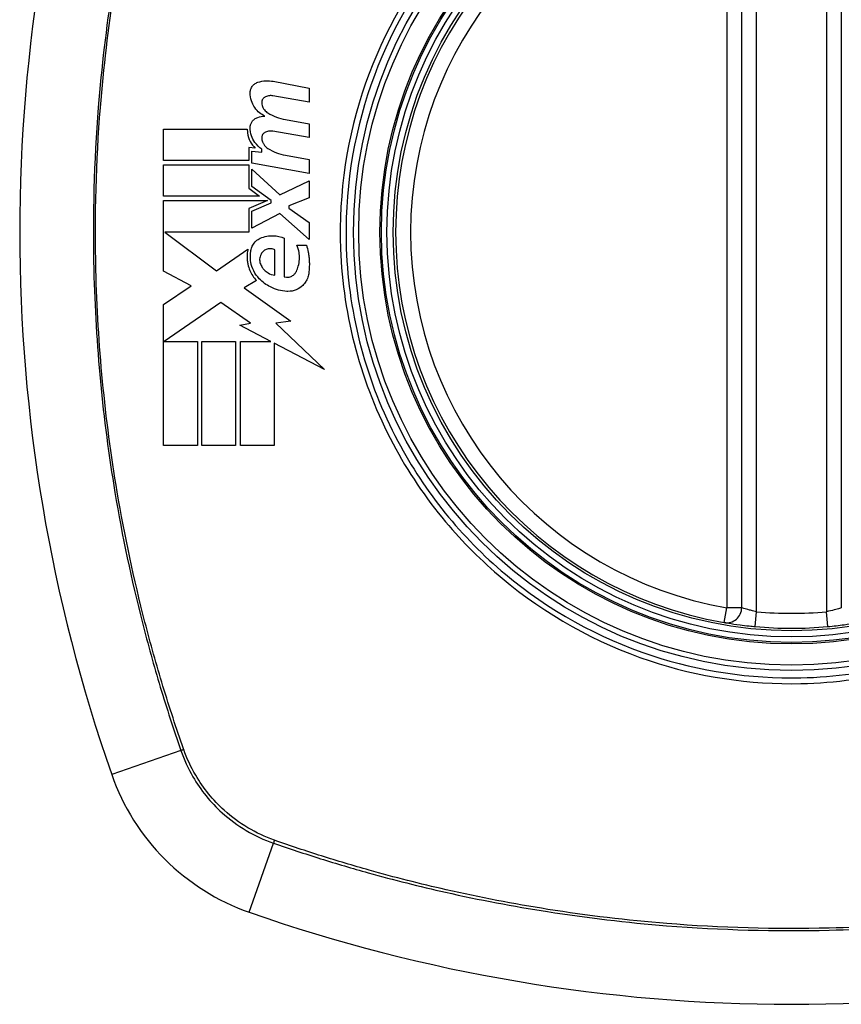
# Model space of a CAD drawing. Header units: inches. Extents: x 93 to 225, y 70 to 97.
# Tile 24 of 27: x 219.834 to 220.484, y 95.162 to 95.94. Entities that reach past the tile are written whole.
import ezdxf

# ---------------------------------------------------------------- set-up
doc = ezdxf.new("R2010")
doc.units = ezdxf.units.IN
doc.header["$MEASUREMENT"] = 0
doc.layers.add('Visible Edges(ANSI)', color=7, linetype='Continuous', lineweight=25)
doc.layers.add('Visible Tangent Edges(ANSI)', color=7, linetype='Continuous', lineweight=25)

msp = doc.modelspace()

# ---------------------------------------------------------------- linework, layer by layer
at = {"layer": 'Visible Edges(ANSI)'}
for p, q in [((220.40478, 95.47498), (220.40478, 96.06858)), ((220.48352, 96.06858), (220.48352, 95.47498)), ((220.03433, 95.89108), (220.0629, 95.88553)), ((220.0629, 95.87453), (220.03415, 95.87959)), ((220.0629, 95.88553), (220.0629, 95.87453)), ((220.04415, 95.86084), (220.0629, 95.85753)), ((220.0629, 95.85753), (220.0629, 95.84653)), ((219.94765, 95.82853), (219.94765, 95.85328)), ((219.94765, 95.85328), (220.0139, 95.85328)), ((220.0629, 95.84653), (220.03415, 95.8516)), ((220.02015, 95.83833), (220.01502, 95.83878)), ((220.01502, 95.83878), (220.01502, 95.82853)), ((220.0174, 95.82631), (220.0174, 95.83578)), ((220.0174, 95.83578), (220.0254, 95.83508)), ((220.0254, 95.83508), (220.0254, 95.8375)), ((220.04415, 95.83259), (220.0629, 95.82928)), ((220.01502, 95.82853), (219.94765, 95.82853)), ((219.94765, 95.80028), (219.94765, 95.82503)), ((219.94765, 95.82503), (220.01502, 95.82503)), ((220.01502, 95.82503), (220.01502, 95.80655)), ((220.0629, 95.81828), (220.0174, 95.82631)), ((220.0629, 95.82928), (220.0629, 95.81828)), ((220.0174, 95.80791), (220.0174, 95.82153)), ((220.0174, 95.82153), (220.03949, 95.80128)), ((220.03271, 95.79678), (220.0174, 95.80791)), ((220.03949, 95.80128), (220.0629, 95.81253)), ((220.0629, 95.81253), (220.0629, 95.79903)), ((220.02365, 95.80028), (219.94765, 95.80028)), ((220.01502, 95.80655), (220.02365, 95.80028)), ((219.94765, 95.74103), (219.94765, 95.79678)), ((219.94765, 95.79678), (220.02974, 95.79678)), ((220.02974, 95.79678), (220.01502, 95.79053)), ((220.0174, 95.78853), (220.03271, 95.79503)), ((220.03271, 95.79503), (220.03271, 95.79678)), ((220.0629, 95.79903), (220.04665, 95.79278)), ((220.04665, 95.79278), (220.04665, 95.79078)), ((220.01502, 95.79053), (220.01502, 95.77178)), ((220.0174, 95.77503), (220.0174, 95.78853)), ((220.03965, 95.78653), (220.0174, 95.77503)), ((220.0629, 95.76603), (220.03965, 95.78653)), ((220.04665, 95.79078), (220.0629, 95.77953)), ((220.0629, 95.77953), (220.0629, 95.76603)), ((220.01502, 95.77178), (219.94869, 95.77178)), ((219.94869, 95.77178), (219.98952, 95.74128)), ((220.04315, 95.76703), (220.04315, 95.73653)), ((220.05315, 95.76153), (220.06065, 95.76153)), ((219.98952, 95.74128), (220.0144, 95.75853)), ((220.03565, 95.73778), (220.03565, 95.75778)), ((219.96941, 95.72946), (219.94765, 95.74103)), ((220.02115, 95.73357), (220.01152, 95.72778)), ((219.94765, 95.71478), (219.96941, 95.72946)), ((220.01152, 95.72778), (220.04822, 95.7016)), ((219.94765, 95.60328), (219.94765, 95.71478)), ((219.9929, 95.71628), (219.94815, 95.68553)), ((220.01628, 95.69991), (219.9929, 95.71628)), ((220.0079, 95.69828), (220.01628, 95.69991)), ((220.04822, 95.7016), (220.0364, 95.69994)), ((220.0364, 95.69994), (220.0749, 95.6634)), ((220.03239, 95.68553), (220.0079, 95.69828)), ((219.94815, 95.68553), (219.9744, 95.68553)), ((219.9744, 95.68553), (219.9744, 95.60328)), ((219.9779, 95.60328), (219.9779, 95.68553)), ((219.9779, 95.68553), (220.00465, 95.68553)), ((220.00465, 95.68553), (220.00465, 95.60328)), ((220.0084, 95.60328), (220.0084, 95.68553)), ((220.0084, 95.68553), (220.03239, 95.68553)), ((220.0749, 95.6634), (220.03515, 95.6841)), ((220.03515, 95.6841), (220.03515, 95.60328)), ((219.9744, 95.60328), (219.94765, 95.60328)), ((220.00465, 95.60328), (219.9779, 95.60328)), ((220.03515, 95.60328), (220.0084, 95.60328))]:
    msp.add_line(p, q, dxfattribs=at)
for radius in [0.31988, 0.31496]:
    msp.add_circle((220.44415, 95.77178), radius, dxfattribs=at)
for centre, radius, start, end in [((221.13313, 95.77178), 1.29921, 160.73366, 199.26634), ((220.44415, 95.77178), 0.31299, 99.78402, 260.21598), ((220.39297, 95.47498), 0.01181, 260.21598, 0), ((220.44415, 95.77178), 0.31299, 264.74991, 275.25009), ((220.07392, 95.40155), 0.17717, 199.26634, 250.73366), ((220.44415, 96.46076), 1.29921, 250.73366, 289.26634)]:
    msp.add_arc(centre, radius, start, end, dxfattribs=at)
for points, knots in [([(220.01617, 95.88203), (220.01617, 95.88223), (220.01618, 95.88243), (220.0162, 95.88277), (220.01622, 95.88292), (220.01625, 95.88315), (220.01626, 95.88323), (220.01628, 95.8834), (220.0163, 95.88348), (220.01633, 95.88365), (220.01635, 95.88375), (220.0164, 95.88398), (220.01643, 95.88413), (220.01658, 95.88468), (220.01672, 95.88508), (220.0171, 95.88595), (220.01735, 95.88641), (220.01818, 95.88766), (220.01885, 95.88836), (220.02039, 95.88953), (220.02124, 95.88998), (220.02215, 95.89028)], [-0.02806933, -0.02806933, -0.02806933, -0.02806933, -0.02655837, -0.02655837, -0.0254402, -0.0254402, -0.02479565, -0.02479565, -0.02416023, -0.02416023, -0.02344141, -0.02344141, -0.02230527, -0.02230527, -0.01907839, -0.01907839, -0.01504987, -0.01504987, -0.00755311, -0.00755311, 0, 0, 0, 0]), ([(220.02215, 95.89028), (220.0242, 95.89097), (220.02632, 95.89137), (220.03043, 95.89159), (220.0324, 95.89145), (220.03433, 95.89108)], [-0.03334269, -0.03334269, -0.03334269, -0.03334269, -0.01618292, -0.01618292, -0.00041988, -0.00041988, -0.00041988, -0.00041988]), ([(220.02765, 95.86353), (220.02621, 95.86423), (220.02485, 95.86511), (220.02217, 95.86732), (220.02089, 95.86871), (220.01866, 95.87193), (220.01775, 95.87377), (220.01648, 95.87776), (220.01616, 95.87988), (220.01617, 95.88203)], [-0.06020904, -0.06020904, -0.06020904, -0.06020904, -0.04740935, -0.04740935, -0.03262202, -0.03262202, -0.01678225, -0.01678225, -0.00037275, -0.00037275, -0.00037275, -0.00037275]), ([(220.02827, 95.8789), (220.02796, 95.87876), (220.02766, 95.87859), (220.02702, 95.87814), (220.0267, 95.87784), (220.02614, 95.87717), (220.02591, 95.87681), (220.02561, 95.87616), (220.02551, 95.8759), (220.02542, 95.87554), (220.0254, 95.87546), (220.02537, 95.87532), (220.02536, 95.87526), (220.02534, 95.87516), (220.02533, 95.87511), (220.02531, 95.87499), (220.0253, 95.87493), (220.02529, 95.87476), (220.02528, 95.87466), (220.02526, 95.87429), (220.02527, 95.87404), (220.02529, 95.87378)], [-0.01825939, -0.01825939, -0.01825939, -0.01825939, -0.01555937, -0.01555937, -0.01215229, -0.01215229, -0.00884391, -0.00884391, -0.00670425, -0.00670425, -0.00603459, -0.00603459, -0.00561463, -0.00561463, -0.00522861, -0.00522861, -0.00473542, -0.00473542, -0.00393494, -0.00393494, -0.00196875, -0.00196875, -0.00196875, -0.00196875]), ([(220.03415, 95.87959), (220.03323, 95.87976), (220.03229, 95.87979), (220.0303, 95.8796), (220.02925, 95.87933), (220.02827, 95.8789)], [-0.01599987, -0.01599987, -0.01599987, -0.01599987, -0.00850266, -0.00850266, 0, 0, 0, 0]), ([(220.02529, 95.87378), (220.02542, 95.8726), (220.02574, 95.87146), (220.02658, 95.86971), (220.02698, 95.86905), (220.0282, 95.86749), (220.0291, 95.86667), (220.03011, 95.86603)], [-0.02463691, -0.02463691, -0.02463691, -0.02463691, -0.01555528, -0.01555528, -0.00955626, -0.00955626, 0, 0, 0, 0]), ([(220.01617, 95.85453), (220.01617, 95.85464), (220.01617, 95.85476), (220.01618, 95.85496), (220.01619, 95.85505), (220.0162, 95.85522), (220.01621, 95.85531), (220.01623, 95.85546), (220.01624, 95.85554), (220.01626, 95.85571), (220.01627, 95.8558), (220.01631, 95.85602), (220.01634, 95.85615), (220.01644, 95.85663), (220.01654, 95.85697), (220.01692, 95.85801), (220.01726, 95.85867), (220.01818, 95.86), (220.0188, 95.86064), (220.02029, 95.86178), (220.02119, 95.86224), (220.02215, 95.86253)], [-0.02766047, -0.02766047, -0.02766047, -0.02766047, -0.02680401, -0.02680401, -0.0261056, -0.0261056, -0.02548201, -0.02548201, -0.02488025, -0.02488025, -0.02420509, -0.02420509, -0.02317395, -0.02317395, -0.02044509, -0.02044509, -0.01476326, -0.01476326, -0.00792574, -0.00792574, 0, 0, 0, 0]), ([(220.0254, 95.8375), (220.02324, 95.83888), (220.02134, 95.84067), (220.01871, 95.8444), (220.01781, 95.84616), (220.0165, 95.85012), (220.01615, 95.85232), (220.01617, 95.85453)], [-0.0529494, -0.0529494, -0.0529494, -0.0529494, -0.03254649, -0.03254649, -0.01730062, -0.01730062, -0.00039707, -0.00039707, -0.00039707, -0.00039707]), ([(220.0139, 95.85328), (220.01387, 95.85229), (220.01393, 95.85131), (220.01436, 95.84791), (220.01511, 95.84559), (220.01726, 95.84154), (220.01859, 95.83981), (220.02015, 95.83833)], [-0.04317297, -0.04317297, -0.04317297, -0.04317297, -0.0356333, -0.0356333, -0.01696241, -0.01696241, 0, 0, 0, 0]), ([(220.02827, 95.8509), (220.02795, 95.85076), (220.02764, 95.85059), (220.02699, 95.85012), (220.02667, 95.84982), (220.02611, 95.84913), (220.02588, 95.84875), (220.02557, 95.84806), (220.02547, 95.84775), (220.02537, 95.84735), (220.02536, 95.84726), (220.02533, 95.84712), (220.02532, 95.84706), (220.02531, 95.84696), (220.0253, 95.84691), (220.02529, 95.8468), (220.02528, 95.84673), (220.02527, 95.84657), (220.02527, 95.84647), (220.02527, 95.84618), (220.02527, 95.84599), (220.02529, 95.84579)], [-0.01824014, -0.01824014, -0.01824014, -0.01824014, -0.0154558, -0.0154558, -0.01198937, -0.01198937, -0.00859566, -0.00859566, -0.00615971, -0.00615971, -0.00546034, -0.00546034, -0.00503601, -0.00503601, -0.00465527, -0.00465527, -0.00417342, -0.00417342, -0.00341971, -0.00341971, -0.00194251, -0.00194251, -0.00194251, -0.00194251]), ([(220.03415, 95.8516), (220.03322, 95.85176), (220.03227, 95.8518), (220.03028, 95.8516), (220.02925, 95.85133), (220.02827, 95.8509)], [-0.01604893, -0.01604893, -0.01604893, -0.01604893, -0.00847727, -0.00847727, 0, 0, 0, 0]), ([(220.02529, 95.84579), (220.02542, 95.84457), (220.02576, 95.8434), (220.02663, 95.84162), (220.02703, 95.84097), (220.02824, 95.83945), (220.02912, 95.83866), (220.03011, 95.83803)], [-0.02463866, -0.02463866, -0.02463866, -0.02463866, -0.01525184, -0.01525184, -0.00931987, -0.00931987, 0, 0, 0, 0]), ([(220.02415, 95.76703), (220.0258, 95.76776), (220.02753, 95.7683), (220.031, 95.76895), (220.03273, 95.76908), (220.03744, 95.76892), (220.04039, 95.76825), (220.04315, 95.76703)], [-0.05252162, -0.05252162, -0.05252162, -0.05252162, -0.03802982, -0.03802982, -0.02406892, -0.02406892, 0, 0, 0, 0]), ([(220.01665, 95.75653), (220.01669, 95.7571), (220.01678, 95.75767), (220.01716, 95.75936), (220.01757, 95.76045), (220.01881, 95.76274), (220.0197, 95.76387), (220.02176, 95.76574), (220.02291, 95.76649), (220.02415, 95.76703)], [-0.03526655, -0.03526655, -0.03526655, -0.03526655, -0.03088657, -0.03088657, -0.02197862, -0.02197862, -0.01079591, -0.01079591, 0, 0, 0, 0]), ([(220.05265, 95.74078), (220.05327, 95.74211), (220.05379, 95.74349), (220.05465, 95.74662), (220.05494, 95.74837), (220.05508, 95.75063), (220.0551, 95.75112), (220.0551, 95.75191), (220.0551, 95.7522), (220.05508, 95.75275), (220.05507, 95.75301), (220.05504, 95.75359), (220.05501, 95.75392), (220.05493, 95.75473), (220.05487, 95.75522), (220.05447, 95.75772), (220.05392, 95.75967), (220.05315, 95.76153)], [-0.05506664, -0.05506664, -0.05506664, -0.05506664, -0.04374259, -0.04374259, -0.03018084, -0.03018084, -0.0264387, -0.0264387, -0.02420765, -0.02420765, -0.02223233, -0.02223233, -0.01976957, -0.01976957, -0.01599104, -0.01599104, -0.00050036, -0.00050036, -0.00050036, -0.00050036]), ([(220.06065, 95.76153), (220.0612, 95.75975), (220.06166, 95.75793), (220.06225, 95.75489), (220.06244, 95.75368), (220.06267, 95.75178), (220.06273, 95.7511), (220.06283, 95.7499), (220.06286, 95.7494), (220.06291, 95.74836), (220.06293, 95.74783), (220.06295, 95.7465), (220.06294, 95.7457), (220.06286, 95.74294), (220.06268, 95.74098), (220.0624, 95.73903)], [-0.05857853, -0.05857853, -0.05857853, -0.05857853, -0.04427096, -0.04427096, -0.03493369, -0.03493369, -0.0296881, -0.0296881, -0.0258246, -0.0258246, -0.02178743, -0.02178743, -0.01568984, -0.01568984, -0.00067754, -0.00067754, -0.00067754, -0.00067754]), ([(220.0144, 95.75853), (220.0141, 95.75723), (220.01389, 95.75591), (220.01375, 95.75416), (220.01373, 95.75375), (220.0137, 95.75296), (220.0137, 95.75258), (220.0137, 95.75192), (220.01371, 95.75165), (220.01373, 95.75111), (220.01374, 95.75086), (220.01378, 95.75019), (220.01382, 95.74978), (220.01397, 95.74838), (220.01414, 95.7474), (220.01471, 95.74479), (220.01523, 95.74318), (220.01716, 95.73863), (220.01895, 95.7359), (220.02115, 95.73357)], [-0.06899169, -0.06899169, -0.06899169, -0.06899169, -0.05878002, -0.05878002, -0.05561, -0.05561, -0.05273167, -0.05273167, -0.05061216, -0.05061216, -0.04865735, -0.04865735, -0.04550856, -0.04550856, -0.03795067, -0.03795067, -0.02502911, -0.02502911, 0, 0, 0, 0]), ([(220.02334, 95.73503), (220.02158, 95.73684), (220.02009, 95.73892), (220.01785, 95.74339), (220.01707, 95.74573), (220.01655, 95.7488), (220.01646, 95.74943), (220.01637, 95.75039), (220.01635, 95.75071), (220.01632, 95.75127), (220.01631, 95.75152), (220.0163, 95.75205), (220.0163, 95.75232), (220.0163, 95.75305), (220.01632, 95.75349), (220.0164, 95.75481), (220.0165, 95.75568), (220.01665, 95.75653)], [-0.06373187, -0.06373187, -0.06373187, -0.06373187, -0.04404665, -0.04404665, -0.02524201, -0.02524201, -0.02033555, -0.02033555, -0.01791741, -0.01791741, -0.01602226, -0.01602226, -0.01392522, -0.01392522, -0.01050046, -0.01050046, -0.00386231, -0.00386231, -0.00386231, -0.00386231]), ([(220.02565, 95.75578), (220.02532, 95.75538), (220.02503, 95.75495), (220.02442, 95.75384), (220.02414, 95.75315), (220.02378, 95.75184), (220.02368, 95.75123), (220.02363, 95.75045), (220.02363, 95.75028), (220.02363, 95.75001), (220.02363, 95.74991), (220.02363, 95.74971), (220.02364, 95.74962), (220.02365, 95.74942), (220.02366, 95.74931), (220.02369, 95.74902), (220.02371, 95.74885), (220.02382, 95.74811), (220.02396, 95.74756), (220.02415, 95.74703)], [-0.02524521, -0.02524521, -0.02524521, -0.02524521, -0.02119963, -0.02119963, -0.01548649, -0.01548649, -0.0107886, -0.0107886, -0.00949271, -0.00949271, -0.00871746, -0.00871746, -0.00802869, -0.00802869, -0.00716605, -0.00716605, -0.00583345, -0.00583345, -0.00150535, -0.00150535, -0.00150535, -0.00150535]), ([(220.03565, 95.75778), (220.03547, 95.75788), (220.03528, 95.75797), (220.0346, 95.75828), (220.03408, 95.75845), (220.03248, 95.7588), (220.03138, 95.75881), (220.02936, 95.75841), (220.02843, 95.75805), (220.02686, 95.75706), (220.0262, 95.75647), (220.02565, 95.75578)], [-0.02954107, -0.02954107, -0.02954107, -0.02954107, -0.0279188, -0.0279188, -0.02353211, -0.02353211, -0.01478416, -0.01478416, -0.00692303, -0.00692303, 0, 0, 0, 0]), ([(220.02415, 95.74703), (220.02454, 95.74592), (220.02507, 95.74486), (220.02617, 95.74321), (220.02669, 95.74257), (220.02815, 95.74105), (220.02916, 95.74025), (220.03193, 95.73863), (220.03376, 95.73801), (220.03565, 95.73778)], [-0.04086178, -0.04086178, -0.04086178, -0.04086178, -0.03180686, -0.03180686, -0.02543884, -0.02543884, -0.01530154, -0.01530154, 0, 0, 0, 0]), ([(220.04315, 95.73653), (220.04331, 95.73648), (220.04347, 95.73644), (220.04448, 95.73621), (220.04536, 95.73616), (220.04723, 95.73635), (220.04822, 95.73664), (220.04994, 95.73754), (220.05067, 95.7381), (220.05184, 95.73937), (220.0523, 95.74005), (220.05265, 95.74078)], [-0.03010904, -0.03010904, -0.03010904, -0.03010904, -0.02874945, -0.02874945, -0.02177568, -0.02177568, -0.01355693, -0.01355693, -0.00629065, -0.00629065, 0, 0, 0, 0]), ([(220.0624, 95.73903), (220.0622, 95.73772), (220.06185, 95.73645), (220.06103, 95.73443), (220.06064, 95.73365), (220.0595, 95.73177), (220.05867, 95.73073), (220.05624, 95.72831), (220.05449, 95.72714), (220.05049, 95.72543), (220.04823, 95.72498), (220.04568, 95.72501), (220.04541, 95.72502), (220.04515, 95.72503)], [-0.07879273, -0.07879273, -0.07879273, -0.07879273, -0.06865981, -0.06865981, -0.06195708, -0.06195708, -0.05155002, -0.05155002, -0.03492434, -0.03492434, -0.01659653, -0.01659653, -0.01443138, -0.01443138, -0.01443138, -0.01443138]), ([(220.04515, 95.72503), (220.04067, 95.7253), (220.03627, 95.72648), (220.02894, 95.73017), (220.02593, 95.73236), (220.02334, 95.73503)], [-0.0651785, -0.0651785, -0.0651785, -0.0651785, -0.02911205, -0.02911205, 0, 0, 0, 0]), ([(220.39096, 95.46334), (220.39096, 95.46334), (220.39226, 95.46311), (220.39687, 95.46237), (220.39993, 95.46191), (220.40577, 95.46114), (220.40819, 95.46085), (220.4123, 95.46041), (220.41391, 95.46025), (220.41551, 95.4601)], [0, 0, 0, 0, 0.03342093, 0.03342093, 0.06354683, 0.06354683, 0.08237552, 0.08237552, 0.09414345, 0.09414345, 0.09414345, 0.09414345]), ([(220.47279, 95.4601), (220.47733, 95.46052), (220.48185, 95.46104), (220.48923, 95.46203), (220.49216, 95.46249), (220.49545, 95.46302), (220.49635, 95.46317), (220.49718, 95.46331), (220.49734, 95.46334), (220.49734, 95.46334)], [0, 0, 0, 0, 0.03342328, 0.03342328, 0.06355131, 0.06355131, 0.08238132, 0.08238132, 0.09415008, 0.09415008, 0.09415008, 0.09415008])]:
    msp.add_open_spline(points, degree=3, knots=knots, dxfattribs=at)
for points in [[(220.02215, 95.86253), (220.02394, 95.86308), (220.02579, 95.86341), (220.02765, 95.86353)], [(220.03011, 95.86603), (220.03442, 95.8634), (220.03919, 95.86164), (220.04415, 95.86084)], [(220.03011, 95.83803), (220.03441, 95.8353), (220.03918, 95.83346), (220.04415, 95.83259)]]:
    msp.add_open_spline(points, degree=3, dxfattribs=at)
at = {"layer": 'Visible Tangent Edges(ANSI)'}
for p, q in [((220.39297, 96.06858), (220.39297, 95.47498)), ((220.41659, 95.47186), (220.41659, 96.0717)), ((220.47171, 96.0717), (220.47171, 95.47186)), ((220.39096, 95.46334), (220.39297, 95.47498)), ((220.40478, 95.47498), (220.39297, 95.47498)), ((220.41551, 95.4601), (220.41659, 95.47186)), ((220.47279, 95.4601), (220.47171, 95.47186)), ((219.96133, 95.3622), (219.90668, 95.34309)), ((220.01546, 95.23431), (220.03457, 95.28896))]:
    msp.add_line(p, q, dxfattribs=at)
for radius in [0.34636, 0.34222, 0.32539, 0.3242]:
    msp.add_circle((220.44415, 95.77178), radius, dxfattribs=at)
for start, end in [(99.78402, 260.21598), (264.74991, 275.25009)]:
    msp.add_arc((220.44415, 95.77178), 0.30118, start, end, dxfattribs=at)
for centre, major_axis, start_param, end_param in [((219.96598, 95.36382), (-0.00931, -0.00321), 1.046967, 1.310674), ((220.03619, 95.29361), (0.00321, 0.00931), 1.830918, 2.094625)]:
    msp.add_ellipse(centre, major_axis=major_axis, ratio=0.002592, start_param=start_param, end_param=end_param, dxfattribs=at)
for points, knots in [([(219.96133, 96.18137), (219.95708, 96.169), (219.95292, 96.15658), (219.9451, 96.13159), (219.94139, 96.11903), (219.93224, 96.0862), (219.92711, 96.06581), (219.91651, 96.01862), (219.91139, 95.99172), (219.90227, 95.93342), (219.89857, 95.90198), (219.89267, 95.82761), (219.8915, 95.78475), (219.89393, 95.68306), (219.89952, 95.62419), (219.91499, 95.53155), (219.92225, 95.49712), (219.9353, 95.44607), (219.94001, 95.42914), (219.9476, 95.40391), (219.95023, 95.39552), (219.95565, 95.37882), (219.95848, 95.3705), (219.96133, 95.3622)], [0, 0, 0, 0, 0.099284, 0.099284, 0.198296, 0.198296, 0.356933, 0.356933, 0.563161, 0.563161, 0.801732, 0.801732, 1.126637, 1.126637, 1.572986, 1.572986, 1.839557, 1.839557, 1.972882, 1.972882, 2.039554, 2.039554, 2.106203, 2.106203, 2.106203, 2.106203]), ([(219.96343, 95.36345), (219.96053, 95.37171), (219.95782, 95.37971), (219.95241, 95.39622), (219.94977, 95.40458), (219.94212, 95.42974), (219.93737, 95.44663), (219.92422, 95.49756), (219.91689, 95.53192), (219.90126, 95.6244), (219.89559, 95.68318), (219.89313, 95.78473), (219.89432, 95.82754), (219.90029, 95.9018), (219.90403, 95.9332), (219.91325, 95.99139), (219.91842, 96.01823), (219.92912, 96.06532), (219.93429, 96.08566), (219.94351, 96.11842), (219.94725, 96.13094), (219.95508, 96.1557), (219.95908, 96.16772), (219.96343, 96.18012)], [-2.104956, -2.104956, -2.104956, -2.104956, -2.039554, -2.039554, -1.972882, -1.972882, -1.839557, -1.839557, -1.572986, -1.572986, -1.126637, -1.126637, -0.801732, -0.801732, -0.563161, -0.563161, -0.356933, -0.356933, -0.198296, -0.198296, -0.099284, -0.099284, -0.001246, -0.001246, -0.001246, -0.001246]), ([(220.44415, 96.12401), (220.46694, 96.12401), (220.48994, 96.12179), (220.54149, 96.11163), (220.56954, 96.10233), (220.62261, 96.07705), (220.64777, 96.06093), (220.67037, 96.04206), (220.70453, 96.01355), (220.7328, 95.97884), (220.77363, 95.90324), (220.78676, 95.86352), (220.79796, 95.7865), (220.79752, 95.74917), (220.78399, 95.66843), (220.76733, 95.62424), (220.73466, 95.5716), (220.72499, 95.5582), (220.71443, 95.54556), (220.68469, 95.50994), (220.64796, 95.48052), (220.55884, 95.43437), (220.50545, 95.42075), (220.41153, 95.41879), (220.37165, 95.42477), (220.2915, 95.45113), (220.25189, 95.47314), (220.21793, 95.5015), (220.1831, 95.53057), (220.15421, 95.56633), (220.10811, 95.65345), (220.0941, 95.70576), (220.09055, 95.80276), (220.09714, 95.84661), (220.12559, 95.92821), (220.14682, 95.96561), (220.17387, 95.998), (220.20347, 96.03346), (220.24006, 96.06281), (220.29941, 96.09367), (220.3185, 96.10156), (220.37214, 96.11845), (220.40835, 96.12401), (220.44415, 96.12401)], [-3.141593, -3.141593, -3.141593, -3.141593, -2.946594, -2.946594, -2.696251, -2.696251, -2.445914, -2.445914, -2.445914, -2.067507, -2.067507, -1.716551, -1.716551, -1.405531, -1.405531, -1.016056, -1.016056, -0.875434, -0.875434, -0.875434, -0.479101, -0.479101, -0.021702, -0.021702, 0.31764, 0.31764, 0.695378, 0.695378, 0.695378, 1.082671, 1.082671, 1.532987, 1.532987, 1.905714, 1.905714, 2.266012, 2.266012, 2.266012, 2.660331, 2.660331, 2.835226, 2.835226, 3.141593, 3.141593, 3.141593, 3.141593]), ([(220.17069, 96.00066), (220.14325, 95.96794), (220.12165, 95.93015), (220.09268, 95.84758), (220.08594, 95.80316), (220.08957, 95.70491), (220.10387, 95.65195), (220.1408, 95.58255), (220.15475, 95.56191), (220.17069, 95.54291)], [-2.266012, -2.266012, -2.266012, -2.266012, -1.905714, -1.905714, -1.532987, -1.532987, -1.082671, -1.082671, -0.873089, -0.873089, -0.873089, -0.873089]), ([(220.21528, 95.49832), (220.24957, 95.46955), (220.2896, 95.44716), (220.37071, 95.4203), (220.41111, 95.4142), (220.50624, 95.4162), (220.56031, 95.4301), (220.63163, 95.46726), (220.65323, 95.48172), (220.67302, 95.49832)], [-0.695378, -0.695378, -0.695378, -0.695378, -0.31764, -0.31764, 0.021702, 0.021702, 0.479101, 0.479101, 0.69757, 0.69757, 0.69757, 0.69757]), ([(220.41659, 95.47186), (220.41582, 95.47201), (220.41505, 95.47216), (220.41307, 95.47259), (220.41191, 95.47287), (220.4091, 95.4736), (220.40762, 95.47405), (220.4054, 95.47476), (220.40478, 95.47498), (220.40478, 95.47498)], [-0.09414345, -0.09414345, -0.09414345, -0.09414345, -0.08237552, -0.08237552, -0.06354683, -0.06354683, -0.03342093, -0.03342093, 0, 0, 0, 0]), ([(220.48352, 95.47498), (220.48352, 95.47498), (220.48344, 95.47496), (220.48305, 95.47482), (220.48261, 95.47467), (220.48103, 95.47416), (220.47962, 95.47372), (220.47607, 95.47277), (220.47389, 95.47227), (220.47171, 95.47186)], [-0.09415008, -0.09415008, -0.09415008, -0.09415008, -0.08238132, -0.08238132, -0.06355131, -0.06355131, -0.03342328, -0.03342328, 0, 0, 0, 0]), ([(219.96133, 95.3622), (219.96382, 95.35496), (219.96702, 95.34797), (219.97701, 95.33077), (219.98482, 95.32115), (220.00567, 95.30234), (220.01959, 95.29412), (220.03457, 95.28896)], [0, 0, 0, 0, 0.0558923, 0.0558923, 0.1453199, 0.1453199, 0.261048, 0.261048, 0.261048, 0.261048]), ([(220.03534, 95.29123), (220.02072, 95.29643), (220.00716, 95.30452), (219.9868, 95.32293), (219.97915, 95.33232), (219.96929, 95.3491), (219.96611, 95.35591), (219.9636, 95.36297)], [-0.261048, -0.261048, -0.261048, -0.261048, -0.1453199, -0.1453199, -0.0558923, -0.0558923, 0, 0, 0, 0]), ([(220.03457, 95.28896), (220.04694, 95.28471), (220.05936, 95.28055), (220.08435, 95.27273), (220.0969, 95.26902), (220.12974, 95.25987), (220.15012, 95.25474), (220.19732, 95.24414), (220.22421, 95.23902), (220.28251, 95.2299), (220.31395, 95.2262), (220.38832, 95.2203), (220.43119, 95.21913), (220.53287, 95.22156), (220.59174, 95.22715), (220.68439, 95.24263), (220.71881, 95.24988), (220.76986, 95.26293), (220.78679, 95.26764), (220.81202, 95.27524), (220.82041, 95.27786), (220.83712, 95.28328), (220.84543, 95.28611), (220.85373, 95.28896)], [0, 0, 0, 0, 0.099284, 0.099284, 0.198296, 0.198296, 0.356933, 0.356933, 0.563161, 0.563161, 0.801732, 0.801732, 1.126637, 1.126637, 1.572986, 1.572986, 1.839557, 1.839557, 1.972882, 1.972882, 2.039554, 2.039554, 2.106203, 2.106203, 2.106203, 2.106203]), ([(220.85249, 95.29106), (220.84422, 95.28816), (220.83622, 95.28545), (220.81972, 95.28004), (220.81136, 95.2774), (220.78619, 95.26975), (220.7693, 95.265), (220.71837, 95.25185), (220.68402, 95.24452), (220.59154, 95.22889), (220.53275, 95.22323), (220.4312, 95.22076), (220.38839, 95.22195), (220.31413, 95.22792), (220.28274, 95.23166), (220.22454, 95.24088), (220.1977, 95.24605), (220.15061, 95.25675), (220.13027, 95.26192), (220.09751, 95.27114), (220.08499, 95.27488), (220.06023, 95.28271), (220.04821, 95.28671), (220.03582, 95.29106)], [-2.104956, -2.104956, -2.104956, -2.104956, -2.039554, -2.039554, -1.972882, -1.972882, -1.839557, -1.839557, -1.572986, -1.572986, -1.126637, -1.126637, -0.801732, -0.801732, -0.563161, -0.563161, -0.356933, -0.356933, -0.198296, -0.198296, -0.099284, -0.099284, -0.001246, -0.001246, -0.001246, -0.001246])]:
    msp.add_open_spline(points, degree=3, knots=knots, dxfattribs=at)
for points in [[(220.17069, 95.54291), (220.18421, 95.5268), (220.19914, 95.51186), (220.21528, 95.49832)], [(219.9636, 95.36297), (219.96354, 95.36313), (219.96348, 95.36329), (219.96343, 95.36345)], [(220.03582, 95.29106), (220.03566, 95.29111), (220.0355, 95.29117), (220.03534, 95.29123)]]:
    msp.add_open_spline(points, degree=3, dxfattribs=at)

doc.saveas('drawing.dxf')
